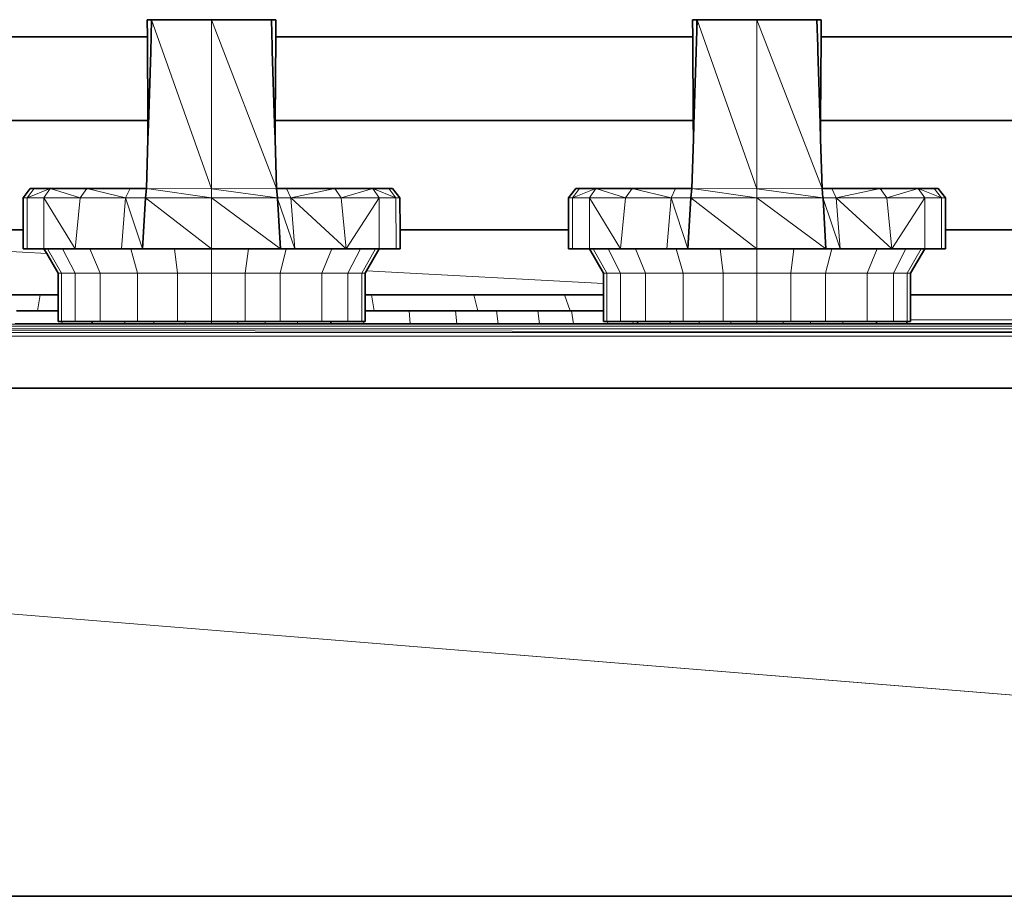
# Model space of a CAD drawing. Header units: inches. Extents: x 0 to 12.9, y 0 to 8.3.
# Tile 35 of 74: x 3.406 to 3.808, y 5.197 to 5.555. Entities that reach past the tile are written whole.
import ezdxf

# ---------------------------------------------------------------- set-up
doc = ezdxf.new("R2010")
doc.units = ezdxf.units.IN
doc.header["$MEASUREMENT"] = 0
doc.layers.add('Default', color=7, linetype='Continuous')

# ---------------------------------------------------------------- blocks, each defined once
blk = doc.blocks.new('MODEL_0')
at = {"lineweight": 0}
for p, q in [((3.45805, 5.55479), (3.45867, 5.55478)), ((3.45813, 5.54777), (3.45805, 5.55479)), ((3.45867, 5.55478), (3.45962, 5.55479)), ((3.45948, 5.54165), (3.45988, 5.5548)), ((3.45962, 5.55479), (3.45948, 5.54165)), ((3.45988, 5.5548), (3.48431, 5.55481)), ((3.45988, 5.5548), (3.48431, 5.4858)), ((3.48431, 5.4858), (3.45988, 5.5548)), ((3.48431, 5.4858), (3.48431, 5.55481)), ((3.48431, 5.55481), (3.51088, 5.48585)), ((3.48431, 5.55481), (3.48431, 5.4858)), ((3.51088, 5.48585), (3.48431, 5.55481)), ((3.48431, 5.55481), (3.50877, 5.55479)), ((3.50877, 5.55479), (3.5091, 5.54383)), ((3.68074, 5.55479), (3.68137, 5.55478)), ((3.68082, 5.54777), (3.68074, 5.55479)), ((3.68137, 5.55478), (3.68231, 5.55479)), ((3.68217, 5.54174), (3.68258, 5.5548)), ((3.68231, 5.55479), (3.68217, 5.54174)), ((3.68258, 5.5548), (3.707, 5.55481)), ((3.68258, 5.5548), (3.707, 5.4858)), ((3.707, 5.4858), (3.68258, 5.5548)), ((3.707, 5.4858), (3.707, 5.55481)), ((3.707, 5.55481), (3.73357, 5.48585)), ((3.707, 5.55481), (3.707, 5.4858)), ((3.73357, 5.48585), (3.707, 5.55481)), ((3.707, 5.55481), (3.73146, 5.55479)), ((3.73146, 5.55479), (3.7318, 5.54383)), ((3.28976, 5.54777), (3.45813, 5.54777)), ((3.45855, 5.51195), (3.45813, 5.54777)), ((3.45813, 5.54777), (3.45832, 5.51371)), ((3.5103, 5.51371), (3.51052, 5.54777)), ((3.51052, 5.54777), (3.68082, 5.54777)), ((3.68125, 5.51209), (3.68082, 5.54777)), ((3.68082, 5.54777), (3.68101, 5.51371)), ((3.73299, 5.51371), (3.73317, 5.54777)), ((3.73317, 5.54777), (3.90063, 5.54777)), ((3.5091, 5.54383), (3.50912, 5.54212)), ((3.7318, 5.54383), (3.73181, 5.54212)), ((3.45855, 5.51195), (3.45948, 5.54165)), ((3.45948, 5.54165), (3.45855, 5.51195)), ((3.50912, 5.54212), (3.51006, 5.51245)), ((3.68125, 5.51209), (3.68217, 5.54174)), ((3.68217, 5.54174), (3.68125, 5.51209)), ((3.73181, 5.54212), (3.73275, 5.51245)), ((3.45832, 5.51371), (3.28958, 5.51371)), ((3.45837, 5.50605), (3.45855, 5.51195)), ((3.51006, 5.51245), (3.51006, 5.51209)), ((3.51006, 5.51209), (3.51025, 5.50637)), ((3.68101, 5.51371), (3.5103, 5.51371)), ((3.68106, 5.50605), (3.68125, 5.51209)), ((3.73275, 5.51245), (3.73275, 5.51209)), ((3.73275, 5.51209), (3.73294, 5.50637)), ((3.90063, 5.51371), (3.73299, 5.51371)), ((3.45774, 5.48585), (3.45837, 5.50605)), ((3.51025, 5.50637), (3.51025, 5.50605)), ((3.51025, 5.50605), (3.51088, 5.48585)), ((3.68043, 5.48585), (3.68106, 5.50605)), ((3.73294, 5.50637), (3.73294, 5.50605)), ((3.73294, 5.50605), (3.73357, 5.48585)), ((3.4185, 5.48585), (3.40901, 5.48205)), ((3.40901, 5.48205), (3.41192, 5.48585)), ((3.40901, 5.48205), (3.4185, 5.48585)), ((3.41192, 5.48585), (3.4185, 5.48585)), ((3.4185, 5.48585), (3.41586, 5.48205)), ((3.41586, 5.48205), (3.4185, 5.48585)), ((3.4185, 5.48585), (3.43336, 5.48585)), ((3.43069, 5.48205), (3.4185, 5.48585)), ((3.4185, 5.48585), (3.43069, 5.48205)), ((3.43336, 5.48585), (3.43069, 5.48205)), ((3.43069, 5.48205), (3.43336, 5.48585)), ((3.43336, 5.48585), (3.45108, 5.48585)), ((3.44922, 5.48205), (3.43336, 5.48585)), ((3.43336, 5.48585), (3.44922, 5.48205)), ((3.45108, 5.48585), (3.44922, 5.48205)), ((3.45735, 5.48205), (3.45774, 5.48585)), ((3.45774, 5.48585), (3.48431, 5.48204)), ((3.48431, 5.48204), (3.45774, 5.48585)), ((3.45774, 5.48585), (3.48431, 5.4858)), ((3.48431, 5.4858), (3.45774, 5.48585)), ((3.48431, 5.4858), (3.51088, 5.48585)), ((3.51088, 5.48585), (3.48431, 5.4858)), ((3.51125, 5.48205), (3.48431, 5.4858)), ((3.48431, 5.4858), (3.51125, 5.48205)), ((3.48431, 5.48204), (3.48431, 5.4858)), ((3.48431, 5.4858), (3.48431, 5.48204)), ((3.51088, 5.48585), (3.51125, 5.48205)), ((3.51489, 5.48585), (3.53464, 5.48585)), ((3.51664, 5.48205), (3.51489, 5.48585)), ((3.53464, 5.48585), (3.51664, 5.48205)), ((3.51664, 5.48205), (3.53464, 5.48585)), ((3.53464, 5.48585), (3.55012, 5.48585)), ((3.5373, 5.48205), (3.53464, 5.48585)), ((3.53464, 5.48585), (3.5373, 5.48205)), ((3.55012, 5.48585), (3.5373, 5.48205)), ((3.5373, 5.48205), (3.55012, 5.48585)), ((3.55012, 5.48585), (3.55668, 5.48585)), ((3.5596, 5.48205), (3.55012, 5.48585)), ((3.55278, 5.48205), (3.55012, 5.48585)), ((3.55012, 5.48585), (3.5596, 5.48205)), ((3.55012, 5.48585), (3.55278, 5.48205)), ((3.55668, 5.48585), (3.5596, 5.48205)), ((3.64119, 5.48585), (3.63171, 5.48205)), ((3.63171, 5.48205), (3.63461, 5.48585)), ((3.63171, 5.48205), (3.64119, 5.48585)), ((3.63461, 5.48585), (3.64119, 5.48585)), ((3.64119, 5.48585), (3.63856, 5.48205)), ((3.63856, 5.48205), (3.64119, 5.48585)), ((3.64119, 5.48585), (3.65605, 5.48585)), ((3.65338, 5.48205), (3.64119, 5.48585)), ((3.64119, 5.48585), (3.65338, 5.48205)), ((3.65605, 5.48585), (3.65338, 5.48205)), ((3.65338, 5.48205), (3.65605, 5.48585)), ((3.65605, 5.48585), (3.67378, 5.48585)), ((3.67191, 5.48205), (3.65605, 5.48585)), ((3.65605, 5.48585), (3.67191, 5.48205)), ((3.67378, 5.48585), (3.67191, 5.48205)), ((3.68004, 5.48205), (3.68043, 5.48585)), ((3.68043, 5.48585), (3.707, 5.48204)), ((3.707, 5.48204), (3.68043, 5.48585)), ((3.68043, 5.48585), (3.707, 5.4858)), ((3.707, 5.4858), (3.68043, 5.48585)), ((3.707, 5.4858), (3.73357, 5.48585)), ((3.73357, 5.48585), (3.707, 5.4858)), ((3.73394, 5.48205), (3.707, 5.4858)), ((3.707, 5.4858), (3.73394, 5.48205)), ((3.707, 5.48204), (3.707, 5.4858)), ((3.707, 5.4858), (3.707, 5.48204)), ((3.73357, 5.48585), (3.73394, 5.48205)), ((3.73758, 5.48585), (3.75734, 5.48585)), ((3.73933, 5.48205), (3.73758, 5.48585)), ((3.75734, 5.48585), (3.73933, 5.48205)), ((3.73933, 5.48205), (3.75734, 5.48585)), ((3.75734, 5.48585), (3.77281, 5.48585)), ((3.75999, 5.48205), (3.75734, 5.48585)), ((3.75734, 5.48585), (3.75999, 5.48205)), ((3.77281, 5.48585), (3.75999, 5.48205)), ((3.75999, 5.48205), (3.77281, 5.48585)), ((3.77281, 5.48585), (3.77937, 5.48585)), ((3.78229, 5.48205), (3.77281, 5.48585)), ((3.77547, 5.48205), (3.77281, 5.48585)), ((3.77281, 5.48585), (3.78229, 5.48205)), ((3.77281, 5.48585), (3.77547, 5.48205)), ((3.77937, 5.48585), (3.78229, 5.48205)), ((3.40737, 5.46901), (3.40737, 5.48205)), ((3.40737, 5.48205), (3.40901, 5.48205)), ((3.41586, 5.48205), (3.40901, 5.48205)), ((3.40901, 5.48205), (3.41586, 5.48205)), ((3.40901, 5.4613), (3.40901, 5.48205)), ((3.40901, 5.48205), (3.40901, 5.4613)), ((3.42866, 5.4613), (3.41586, 5.48205)), ((3.41586, 5.48205), (3.43069, 5.48205)), ((3.41586, 5.48205), (3.41586, 5.46129)), ((3.41586, 5.46129), (3.41586, 5.48205)), ((3.41586, 5.48205), (3.42866, 5.4613)), ((3.43069, 5.48205), (3.41586, 5.48205)), ((3.42866, 5.4613), (3.43069, 5.48205)), ((3.43069, 5.48205), (3.42866, 5.4613)), ((3.43069, 5.48205), (3.44922, 5.48205)), ((3.44922, 5.48205), (3.43069, 5.48205)), ((3.44752, 5.4613), (3.44922, 5.48205)), ((3.44922, 5.48205), (3.44752, 5.4613)), ((3.44922, 5.48205), (3.45735, 5.48205)), ((3.45613, 5.4613), (3.44922, 5.48205)), ((3.44922, 5.48205), (3.45613, 5.4613)), ((3.45735, 5.48205), (3.45613, 5.4613)), ((3.45613, 5.4613), (3.45735, 5.48205)), ((3.48431, 5.4613), (3.45735, 5.48205)), ((3.45735, 5.48205), (3.48431, 5.48204)), ((3.48431, 5.48204), (3.45735, 5.48205)), ((3.45735, 5.48205), (3.48431, 5.4613)), ((3.51125, 5.48205), (3.48431, 5.48204)), ((3.48431, 5.48204), (3.51125, 5.48205)), ((3.51247, 5.4613), (3.48431, 5.48204)), ((3.48431, 5.48204), (3.51247, 5.4613)), ((3.48431, 5.4613), (3.48431, 5.48204)), ((3.48431, 5.48204), (3.48431, 5.4613)), ((3.51127, 5.48179), (3.51125, 5.48205)), ((3.51125, 5.48205), (3.51664, 5.48205)), ((3.51125, 5.48205), (3.51127, 5.48179)), ((3.51832, 5.4613), (3.51127, 5.48179)), ((3.51127, 5.48179), (3.51832, 5.4613)), ((3.51247, 5.4613), (3.51127, 5.48179)), ((3.51127, 5.48179), (3.51247, 5.4613)), ((3.5373, 5.48205), (3.51664, 5.48205)), ((3.51664, 5.48205), (3.5373, 5.48205)), ((3.53933, 5.4613), (3.51664, 5.48205)), ((3.51664, 5.48205), (3.53933, 5.4613)), ((3.51832, 5.4613), (3.51664, 5.48205)), ((3.51664, 5.48205), (3.51832, 5.4613)), ((3.5373, 5.48205), (3.53933, 5.4613)), ((3.53933, 5.4613), (3.5373, 5.48205)), ((3.5373, 5.48205), (3.55278, 5.48205)), ((3.55278, 5.48205), (3.5373, 5.48205)), ((3.53933, 5.4613), (3.55278, 5.48205)), ((3.55278, 5.48205), (3.53933, 5.4613)), ((3.55282, 5.46129), (3.55278, 5.48205)), ((3.55278, 5.48205), (3.5596, 5.48205)), ((3.5596, 5.48205), (3.55278, 5.48205)), ((3.55278, 5.48205), (3.55282, 5.46129)), ((3.55967, 5.4613), (3.5596, 5.48205)), ((3.5596, 5.48205), (3.56125, 5.48205)), ((3.5596, 5.48205), (3.55967, 5.4613)), ((3.56125, 5.48205), (3.56129, 5.46901)), ((3.63006, 5.46901), (3.63006, 5.48205)), ((3.63006, 5.48205), (3.63171, 5.48205)), ((3.63856, 5.48205), (3.63171, 5.48205)), ((3.63171, 5.48205), (3.63856, 5.48205)), ((3.63171, 5.4613), (3.63171, 5.48205)), ((3.63171, 5.48205), (3.63171, 5.4613)), ((3.65135, 5.4613), (3.63856, 5.48205)), ((3.63856, 5.48205), (3.65338, 5.48205)), ((3.63856, 5.48205), (3.63856, 5.46129)), ((3.63856, 5.46129), (3.63856, 5.48205)), ((3.63856, 5.48205), (3.65135, 5.4613)), ((3.65338, 5.48205), (3.63856, 5.48205)), ((3.65135, 5.4613), (3.65338, 5.48205)), ((3.65338, 5.48205), (3.65135, 5.4613)), ((3.65338, 5.48205), (3.67191, 5.48205)), ((3.67191, 5.48205), (3.65338, 5.48205)), ((3.67021, 5.4613), (3.67191, 5.48205)), ((3.67191, 5.48205), (3.67021, 5.4613)), ((3.67191, 5.48205), (3.68004, 5.48205)), ((3.67883, 5.4613), (3.67191, 5.48205)), ((3.67191, 5.48205), (3.67883, 5.4613)), ((3.68004, 5.48205), (3.67883, 5.4613)), ((3.67883, 5.4613), (3.68004, 5.48205)), ((3.707, 5.4613), (3.68004, 5.48205)), ((3.68004, 5.48205), (3.707, 5.48204)), ((3.707, 5.48204), (3.68004, 5.48205)), ((3.68004, 5.48205), (3.707, 5.4613)), ((3.73394, 5.48205), (3.707, 5.48204)), ((3.707, 5.48204), (3.73394, 5.48205)), ((3.73517, 5.4613), (3.707, 5.48204)), ((3.707, 5.48204), (3.73517, 5.4613)), ((3.707, 5.4613), (3.707, 5.48204)), ((3.707, 5.48204), (3.707, 5.4613)), ((3.73396, 5.48179), (3.73394, 5.48205)), ((3.73394, 5.48205), (3.73933, 5.48205)), ((3.73394, 5.48205), (3.73396, 5.48179)), ((3.74101, 5.4613), (3.73396, 5.48179)), ((3.73396, 5.48179), (3.74101, 5.4613)), ((3.73517, 5.4613), (3.73396, 5.48179)), ((3.73396, 5.48179), (3.73517, 5.4613)), ((3.75999, 5.48205), (3.73933, 5.48205)), ((3.73933, 5.48205), (3.75999, 5.48205)), ((3.76202, 5.4613), (3.73933, 5.48205)), ((3.73933, 5.48205), (3.76202, 5.4613)), ((3.74101, 5.4613), (3.73933, 5.48205)), ((3.73933, 5.48205), (3.74101, 5.4613)), ((3.75999, 5.48205), (3.76202, 5.4613)), ((3.76202, 5.4613), (3.75999, 5.48205)), ((3.75999, 5.48205), (3.77547, 5.48205)), ((3.77547, 5.48205), (3.75999, 5.48205)), ((3.76202, 5.4613), (3.77547, 5.48205)), ((3.77547, 5.48205), (3.76202, 5.4613)), ((3.77551, 5.46129), (3.77547, 5.48205)), ((3.77547, 5.48205), (3.78229, 5.48205)), ((3.78229, 5.48205), (3.77547, 5.48205)), ((3.77547, 5.48205), (3.77551, 5.46129)), ((3.78229, 5.48205), (3.78394, 5.48205)), ((3.78236, 5.4613), (3.78229, 5.48205)), ((3.78229, 5.48205), (3.78236, 5.4613)), ((3.78394, 5.48205), (3.78399, 5.46901)), ((3.34058, 5.46901), (3.40737, 5.46901)), ((3.40737, 5.4613), (3.40737, 5.46901)), ((3.40737, 5.46901), (3.40737, 5.4613)), ((3.56132, 5.4613), (3.56129, 5.46901)), ((3.56129, 5.46901), (3.63006, 5.46901)), ((3.56129, 5.46901), (3.56132, 5.4613)), ((3.63006, 5.4613), (3.63006, 5.46901)), ((3.63006, 5.46901), (3.63006, 5.4613)), ((3.78399, 5.46901), (3.78401, 5.4613)), ((3.78401, 5.4613), (3.78399, 5.46901)), ((3.78399, 5.46901), (3.84431, 5.46901)), ((3.41704, 5.45935), (3.34059, 5.46346)), ((3.34059, 5.46346), (3.41704, 5.45935)), ((3.40901, 5.4613), (3.40737, 5.4613)), ((3.40737, 5.4613), (3.40901, 5.4613)), ((3.41586, 5.46129), (3.40901, 5.4613)), ((3.40901, 5.4613), (3.41586, 5.46129)), ((3.4174, 5.46129), (3.41586, 5.46129)), ((3.41586, 5.46129), (3.41704, 5.45935)), ((3.41704, 5.45935), (3.41586, 5.46129)), ((3.41586, 5.46129), (3.4174, 5.46129)), ((3.41704, 5.45935), (3.42167, 5.4513)), ((3.42167, 5.4513), (3.41704, 5.45935)), ((3.42352, 5.4613), (3.4174, 5.46129)), ((3.4174, 5.46129), (3.42352, 5.4613)), ((3.4174, 5.46129), (3.42302, 5.4513)), ((3.42302, 5.4513), (3.4174, 5.46129)), ((3.42866, 5.4613), (3.42352, 5.4613)), ((3.42352, 5.4613), (3.42862, 5.4513)), ((3.42862, 5.4513), (3.42352, 5.4613)), ((3.42352, 5.4613), (3.42866, 5.4613)), ((3.43468, 5.4613), (3.42866, 5.4613)), ((3.42866, 5.4613), (3.43468, 5.4613)), ((3.44752, 5.4613), (3.43468, 5.4613)), ((3.43468, 5.4613), (3.43885, 5.4513)), ((3.43885, 5.4513), (3.43468, 5.4613)), ((3.43468, 5.4613), (3.44752, 5.4613)), ((3.45136, 5.4613), (3.44752, 5.4613)), ((3.44752, 5.4613), (3.45136, 5.4613)), ((3.45613, 5.4613), (3.45136, 5.4613)), ((3.45136, 5.4613), (3.45413, 5.4513)), ((3.45413, 5.4513), (3.45136, 5.4613)), ((3.45136, 5.4613), (3.45613, 5.4613)), ((3.46922, 5.4613), (3.45613, 5.4613)), ((3.45613, 5.4613), (3.46922, 5.4613)), ((3.48431, 5.4613), (3.46922, 5.4613)), ((3.46922, 5.4613), (3.47049, 5.4513)), ((3.47049, 5.4513), (3.46922, 5.4613)), ((3.46922, 5.4613), (3.48431, 5.4613)), ((3.49938, 5.4613), (3.48431, 5.4613)), ((3.48431, 5.4613), (3.48431, 5.4513)), ((3.48431, 5.4513), (3.48431, 5.4613)), ((3.48431, 5.4613), (3.49938, 5.4613)), ((3.49938, 5.4613), (3.49812, 5.4513)), ((3.49812, 5.4513), (3.49938, 5.4613)), ((3.51247, 5.4613), (3.49938, 5.4613)), ((3.49938, 5.4613), (3.51247, 5.4613)), ((3.51228, 5.4513), (3.51484, 5.4613)), ((3.51484, 5.4613), (3.51228, 5.4513)), ((3.51484, 5.4613), (3.51247, 5.4613)), ((3.51247, 5.4613), (3.51484, 5.4613)), ((3.51832, 5.4613), (3.51484, 5.4613)), ((3.51484, 5.4613), (3.51832, 5.4613)), ((3.53341, 5.4613), (3.51832, 5.4613)), ((3.51832, 5.4613), (3.53341, 5.4613)), ((3.53341, 5.4613), (3.52929, 5.4513)), ((3.52929, 5.4513), (3.53341, 5.4613)), ((3.53933, 5.4613), (3.53341, 5.4613)), ((3.53341, 5.4613), (3.53933, 5.4613)), ((3.54513, 5.4613), (3.53933, 5.4613)), ((3.53933, 5.4613), (3.54513, 5.4613)), ((3.54513, 5.4613), (3.54003, 5.4513)), ((3.54003, 5.4513), (3.54513, 5.4613)), ((3.55128, 5.46129), (3.54513, 5.4613)), ((3.54513, 5.4613), (3.55128, 5.46129)), ((3.55128, 5.46129), (3.54566, 5.4513)), ((3.54566, 5.4513), (3.55128, 5.46129)), ((3.54762, 5.45233), (3.55282, 5.46129)), ((3.55282, 5.46129), (3.54762, 5.45233)), ((3.55282, 5.46129), (3.55128, 5.46129)), ((3.55128, 5.46129), (3.55282, 5.46129)), ((3.55282, 5.46129), (3.55967, 5.4613)), ((3.55967, 5.4613), (3.55282, 5.46129)), ((3.55967, 5.4613), (3.56132, 5.4613)), ((3.56132, 5.4613), (3.55967, 5.4613)), ((3.63171, 5.4613), (3.63006, 5.4613)), ((3.63006, 5.4613), (3.63171, 5.4613)), ((3.63856, 5.46129), (3.63171, 5.4613)), ((3.63171, 5.4613), (3.63856, 5.46129)), ((3.64009, 5.46129), (3.63856, 5.46129)), ((3.63856, 5.46129), (3.64436, 5.4513)), ((3.64436, 5.4513), (3.63856, 5.46129)), ((3.63856, 5.46129), (3.64009, 5.46129)), ((3.64621, 5.4613), (3.64009, 5.46129)), ((3.64009, 5.46129), (3.64621, 5.4613)), ((3.64009, 5.46129), (3.64571, 5.4513)), ((3.64571, 5.4513), (3.64009, 5.46129)), ((3.65135, 5.4613), (3.64621, 5.4613)), ((3.64621, 5.4613), (3.65131, 5.4513)), ((3.65131, 5.4513), (3.64621, 5.4613)), ((3.64621, 5.4613), (3.65135, 5.4613)), ((3.65737, 5.4613), (3.65135, 5.4613)), ((3.65135, 5.4613), (3.65737, 5.4613)), ((3.67021, 5.4613), (3.65737, 5.4613)), ((3.65737, 5.4613), (3.66155, 5.4513)), ((3.66155, 5.4513), (3.65737, 5.4613)), ((3.65737, 5.4613), (3.67021, 5.4613)), ((3.67405, 5.4613), (3.67021, 5.4613)), ((3.67021, 5.4613), (3.67405, 5.4613)), ((3.67883, 5.4613), (3.67405, 5.4613)), ((3.67405, 5.4613), (3.67682, 5.4513)), ((3.67682, 5.4513), (3.67405, 5.4613)), ((3.67405, 5.4613), (3.67883, 5.4613)), ((3.69191, 5.4613), (3.67883, 5.4613)), ((3.67883, 5.4613), (3.69191, 5.4613)), ((3.707, 5.4613), (3.69191, 5.4613)), ((3.69191, 5.4613), (3.69318, 5.4513)), ((3.69318, 5.4513), (3.69191, 5.4613)), ((3.69191, 5.4613), (3.707, 5.4613)), ((3.72207, 5.4613), (3.707, 5.4613)), ((3.707, 5.4513), (3.707, 5.4613)), ((3.707, 5.4613), (3.72207, 5.4613)), ((3.707, 5.4613), (3.707, 5.4513)), ((3.72207, 5.4613), (3.72081, 5.4513)), ((3.72081, 5.4513), (3.72207, 5.4613)), ((3.73517, 5.4613), (3.72207, 5.4613)), ((3.72207, 5.4613), (3.73517, 5.4613)), ((3.73497, 5.4513), (3.73753, 5.4613)), ((3.73753, 5.4613), (3.73497, 5.4513)), ((3.73753, 5.4613), (3.73517, 5.4613)), ((3.73517, 5.4613), (3.73753, 5.4613)), ((3.74101, 5.4613), (3.73753, 5.4613)), ((3.73753, 5.4613), (3.74101, 5.4613)), ((3.75611, 5.4613), (3.74101, 5.4613)), ((3.74101, 5.4613), (3.75611, 5.4613)), ((3.75199, 5.4513), (3.75611, 5.4613)), ((3.75611, 5.4613), (3.75199, 5.4513)), ((3.76202, 5.4613), (3.75611, 5.4613)), ((3.75611, 5.4613), (3.76202, 5.4613)), ((3.76782, 5.4613), (3.76202, 5.4613)), ((3.76202, 5.4613), (3.76782, 5.4613)), ((3.76272, 5.4513), (3.76782, 5.4613)), ((3.76782, 5.4613), (3.76272, 5.4513)), ((3.77397, 5.46129), (3.76782, 5.4613)), ((3.76782, 5.4613), (3.77397, 5.46129)), ((3.76836, 5.4513), (3.77397, 5.46129)), ((3.77397, 5.46129), (3.76836, 5.4513)), ((3.76971, 5.4513), (3.77551, 5.46129)), ((3.77551, 5.46129), (3.76971, 5.4513)), ((3.77551, 5.46129), (3.77397, 5.46129)), ((3.77397, 5.46129), (3.77551, 5.46129)), ((3.77551, 5.46129), (3.78236, 5.4613)), ((3.78236, 5.4613), (3.77551, 5.46129)), ((3.78401, 5.4613), (3.78236, 5.4613)), ((3.78236, 5.4613), (3.78401, 5.4613)), ((3.42167, 5.4513), (3.42167, 5.44255)), ((3.42167, 5.44255), (3.42167, 5.4513)), ((3.42167, 5.4513), (3.42302, 5.4513)), ((3.42302, 5.4513), (3.42167, 5.4513)), ((3.42302, 5.4513), (3.42302, 5.43157)), ((3.42862, 5.4513), (3.42302, 5.4513)), ((3.42302, 5.4513), (3.42862, 5.4513)), ((3.42302, 5.43157), (3.42302, 5.4513)), ((3.42862, 5.4513), (3.42862, 5.43157)), ((3.43885, 5.4513), (3.42862, 5.4513)), ((3.42862, 5.4513), (3.43885, 5.4513)), ((3.42862, 5.43157), (3.42862, 5.4513)), ((3.45413, 5.4513), (3.43885, 5.4513)), ((3.43885, 5.4513), (3.45413, 5.4513)), ((3.43885, 5.43157), (3.43885, 5.4513)), ((3.43885, 5.4513), (3.43885, 5.43157)), ((3.47049, 5.4513), (3.45413, 5.4513)), ((3.45413, 5.4513), (3.45413, 5.43157)), ((3.45413, 5.43157), (3.45413, 5.4513)), ((3.45413, 5.4513), (3.47049, 5.4513)), ((3.48431, 5.4513), (3.47049, 5.4513)), ((3.47049, 5.4513), (3.48431, 5.4513)), ((3.47049, 5.43157), (3.47049, 5.4513)), ((3.47049, 5.4513), (3.47049, 5.43157)), ((3.48431, 5.4513), (3.48431, 5.43157)), ((3.48431, 5.43157), (3.48431, 5.4513)), ((3.48431, 5.4513), (3.49812, 5.4513)), ((3.49812, 5.4513), (3.48431, 5.4513)), ((3.49812, 5.4513), (3.49812, 5.43157)), ((3.49812, 5.43157), (3.49812, 5.4513)), ((3.49812, 5.4513), (3.51228, 5.4513)), ((3.51228, 5.4513), (3.49812, 5.4513)), ((3.51228, 5.4513), (3.51228, 5.43157)), ((3.51228, 5.43157), (3.51228, 5.4513)), ((3.51228, 5.4513), (3.52929, 5.4513)), ((3.52929, 5.4513), (3.51228, 5.4513)), ((3.52929, 5.4513), (3.52929, 5.43157)), ((3.52929, 5.43157), (3.52929, 5.4513)), ((3.52929, 5.4513), (3.54003, 5.4513)), ((3.54003, 5.4513), (3.52929, 5.4513)), ((3.54003, 5.4513), (3.54003, 5.43157)), ((3.54566, 5.4513), (3.54003, 5.4513)), ((3.54003, 5.4513), (3.54566, 5.4513)), ((3.54003, 5.43157), (3.54003, 5.4513)), ((3.54702, 5.4513), (3.54566, 5.4513)), ((3.54566, 5.4513), (3.54566, 5.43157)), ((3.54566, 5.4513), (3.54702, 5.4513)), ((3.54566, 5.43157), (3.54566, 5.4513)), ((3.54702, 5.4513), (3.54762, 5.45233)), ((3.54762, 5.45233), (3.54702, 5.4513)), ((3.54702, 5.44255), (3.54702, 5.4513)), ((3.54702, 5.4513), (3.54702, 5.44255)), ((3.64436, 5.44713), (3.54762, 5.45233)), ((3.54762, 5.45233), (3.64436, 5.44713)), ((3.64436, 5.4513), (3.64436, 5.44713)), ((3.64571, 5.4513), (3.64436, 5.4513)), ((3.64436, 5.4513), (3.64571, 5.4513)), ((3.64436, 5.44713), (3.64436, 5.4513)), ((3.65131, 5.4513), (3.64571, 5.4513)), ((3.64571, 5.4513), (3.65131, 5.4513)), ((3.64571, 5.43157), (3.64571, 5.4513)), ((3.64571, 5.4513), (3.64571, 5.43157)), ((3.65131, 5.4513), (3.65131, 5.43157)), ((3.66155, 5.4513), (3.65131, 5.4513)), ((3.65131, 5.4513), (3.66155, 5.4513)), ((3.65131, 5.43157), (3.65131, 5.4513)), ((3.67682, 5.4513), (3.66155, 5.4513)), ((3.66155, 5.4513), (3.67682, 5.4513)), ((3.66155, 5.43157), (3.66155, 5.4513)), ((3.66155, 5.4513), (3.66155, 5.43157)), ((3.69318, 5.4513), (3.67682, 5.4513)), ((3.67682, 5.4513), (3.67682, 5.43157)), ((3.67682, 5.43157), (3.67682, 5.4513)), ((3.67682, 5.4513), (3.69318, 5.4513)), ((3.69318, 5.43157), (3.69318, 5.4513)), ((3.69318, 5.4513), (3.707, 5.4513)), ((3.707, 5.4513), (3.69318, 5.4513)), ((3.69318, 5.4513), (3.69318, 5.43157)), ((3.707, 5.43157), (3.707, 5.4513)), ((3.707, 5.4513), (3.72081, 5.4513)), ((3.72081, 5.4513), (3.707, 5.4513)), ((3.707, 5.4513), (3.707, 5.43157)), ((3.72081, 5.43157), (3.72081, 5.4513)), ((3.72081, 5.4513), (3.73497, 5.4513)), ((3.72081, 5.4513), (3.72081, 5.43157)), ((3.73497, 5.4513), (3.72081, 5.4513)), ((3.73497, 5.43157), (3.73497, 5.4513)), ((3.73497, 5.4513), (3.75199, 5.4513)), ((3.75199, 5.4513), (3.73497, 5.4513)), ((3.73497, 5.4513), (3.73497, 5.43157)), ((3.76272, 5.4513), (3.75199, 5.4513)), ((3.75199, 5.4513), (3.76272, 5.4513)), ((3.75199, 5.43157), (3.75199, 5.4513)), ((3.75199, 5.4513), (3.75199, 5.43157)), ((3.76836, 5.4513), (3.76272, 5.4513)), ((3.76272, 5.4513), (3.76272, 5.43157)), ((3.76272, 5.4513), (3.76836, 5.4513)), ((3.76272, 5.43157), (3.76272, 5.4513)), ((3.76971, 5.4513), (3.76836, 5.4513)), ((3.76836, 5.4513), (3.76836, 5.43157)), ((3.76836, 5.4513), (3.76971, 5.4513)), ((3.76836, 5.43157), (3.76836, 5.4513)), ((3.76971, 5.44255), (3.76971, 5.4513)), ((3.76971, 5.4513), (3.76971, 5.44255)), ((3.64436, 5.44255), (3.64436, 5.44713)), ((3.64436, 5.44713), (3.64436, 5.44255)), ((3.41435, 5.44255), (3.37255, 5.44255)), ((3.37255, 5.44255), (3.41435, 5.44255)), ((3.41435, 5.44255), (3.41328, 5.43602)), ((3.42167, 5.44255), (3.41435, 5.44255)), ((3.42167, 5.43602), (3.42167, 5.44255)), ((3.54959, 5.44255), (3.54702, 5.44255)), ((3.54702, 5.44255), (3.54702, 5.43602)), ((3.59138, 5.44255), (3.54959, 5.44255)), ((3.55066, 5.43602), (3.54959, 5.44255)), ((3.54959, 5.44255), (3.59138, 5.44255)), ((3.62839, 5.44255), (3.59138, 5.44255)), ((3.59138, 5.44255), (3.5931, 5.43602)), ((3.5931, 5.43602), (3.59138, 5.44255)), ((3.59138, 5.44255), (3.62839, 5.44255)), ((3.64436, 5.44255), (3.62839, 5.44255)), ((3.62839, 5.44255), (3.6307, 5.43602)), ((3.6307, 5.43602), (3.62839, 5.44255)), ((3.62839, 5.44255), (3.64436, 5.44255)), ((3.64436, 5.43602), (3.64436, 5.44255)), ((3.64436, 5.44255), (3.64436, 5.43602)), ((3.84431, 5.44255), (3.76971, 5.44255)), ((3.76971, 5.44255), (3.76971, 5.43225)), ((3.76971, 5.44255), (3.84431, 5.44255)), ((3.76971, 5.43225), (3.76971, 5.44255)), ((3.41328, 5.43602), (3.40465, 5.43602)), ((3.40465, 5.43602), (3.41328, 5.43602)), ((3.41328, 5.43602), (3.42167, 5.43602)), ((3.42167, 5.43602), (3.42167, 5.43157)), ((3.42167, 5.43157), (3.42167, 5.43602)), ((3.54702, 5.43602), (3.54702, 5.43157)), ((3.54702, 5.43157), (3.54702, 5.43602)), ((3.54702, 5.43602), (3.55066, 5.43602)), ((3.55066, 5.43602), (3.56502, 5.43602)), ((3.56502, 5.43602), (3.55066, 5.43602)), ((3.56502, 5.43602), (3.56547, 5.4307)), ((3.58394, 5.43602), (3.56502, 5.43602)), ((3.56547, 5.4307), (3.56502, 5.43602)), ((3.56502, 5.43602), (3.58394, 5.43602)), ((3.5931, 5.43602), (3.58394, 5.43602)), ((3.58394, 5.43602), (3.5845, 5.4307)), ((3.5845, 5.4307), (3.58394, 5.43602)), ((3.58394, 5.43602), (3.5931, 5.43602)), ((3.60071, 5.43602), (3.5931, 5.43602)), ((3.5931, 5.43602), (3.60071, 5.43602)), ((3.61747, 5.43602), (3.60071, 5.43602)), ((3.60071, 5.43602), (3.60137, 5.4307)), ((3.60137, 5.4307), (3.60071, 5.43602)), ((3.60071, 5.43602), (3.61747, 5.43602)), ((3.6307, 5.43602), (3.61747, 5.43602)), ((3.61747, 5.43602), (3.61822, 5.4307)), ((3.61822, 5.4307), (3.61747, 5.43602)), ((3.61747, 5.43602), (3.6307, 5.43602)), ((3.63133, 5.43602), (3.6307, 5.43602)), ((3.6307, 5.43602), (3.63133, 5.43602)), ((3.63216, 5.4307), (3.63133, 5.43602)), ((3.63133, 5.43602), (3.64436, 5.43602)), ((3.64436, 5.43602), (3.63133, 5.43602)), ((3.63133, 5.43602), (3.63216, 5.4307)), ((3.64436, 5.43157), (3.64436, 5.43602)), ((3.64436, 5.43602), (3.64436, 5.43157)), ((3.42323, 5.4307), (3.4042, 5.4307)), ((3.42167, 5.43157), (3.42302, 5.43157)), ((3.42302, 5.43157), (3.42167, 5.43157)), ((3.42302, 5.43157), (3.42329, 5.43157)), ((3.42329, 5.43157), (3.42302, 5.43157)), ((3.42329, 5.43157), (3.42323, 5.4307)), ((3.42323, 5.4307), (3.42329, 5.43157)), ((3.43559, 5.4307), (3.42323, 5.4307)), ((3.42862, 5.43157), (3.42329, 5.43157)), ((3.42329, 5.43157), (3.42862, 5.43157)), ((3.43559, 5.43157), (3.42862, 5.43157)), ((3.42862, 5.43157), (3.43559, 5.43157)), ((3.43664, 5.43157), (3.43559, 5.43157)), ((3.43559, 5.43157), (3.43559, 5.4307)), ((3.43885, 5.43157), (3.43664, 5.43157)), ((3.44102, 5.43157), (3.43885, 5.43157)), ((3.44891, 5.43157), (3.44102, 5.43157)), ((3.45413, 5.43157), (3.44891, 5.43157)), ((3.44891, 5.4307), (3.44891, 5.43157)), ((3.44891, 5.43157), (3.45413, 5.43157)), ((3.46076, 5.4307), (3.44891, 5.4307)), ((3.46076, 5.43157), (3.45413, 5.43157)), ((3.45413, 5.43157), (3.46076, 5.43157)), ((3.47049, 5.43157), (3.46076, 5.43157)), ((3.46076, 5.4307), (3.46076, 5.43157)), ((3.46076, 5.43157), (3.47049, 5.43157)), ((3.46076, 5.43157), (3.46076, 5.4307)), ((3.47362, 5.4307), (3.46076, 5.4307)), ((3.47362, 5.43157), (3.47049, 5.43157)), ((3.47049, 5.43157), (3.47362, 5.43157)), ((3.48431, 5.43157), (3.47362, 5.43157)), ((3.47362, 5.4307), (3.47362, 5.43157)), ((3.47362, 5.43157), (3.48431, 5.43157)), ((3.47362, 5.43157), (3.47362, 5.4307)), ((3.48431, 5.4307), (3.47362, 5.4307)), ((3.49502, 5.43157), (3.48431, 5.43157)), ((3.48431, 5.4307), (3.48431, 5.43157)), ((3.48431, 5.43157), (3.49502, 5.43157)), ((3.48431, 5.43157), (3.48431, 5.4307)), ((3.49502, 5.4307), (3.48431, 5.4307)), ((3.49812, 5.43157), (3.49502, 5.43157)), ((3.49502, 5.4307), (3.49502, 5.43157)), ((3.49502, 5.43157), (3.49812, 5.43157)), ((3.49502, 5.43157), (3.49502, 5.4307)), ((3.50617, 5.4307), (3.49502, 5.4307)), ((3.50617, 5.43157), (3.49812, 5.43157)), ((3.49812, 5.43157), (3.50617, 5.43157)), ((3.51228, 5.43157), (3.50617, 5.43157)), ((3.50617, 5.4307), (3.50617, 5.43157)), ((3.50617, 5.43157), (3.51228, 5.43157)), ((3.50617, 5.43157), (3.50617, 5.4307)), ((3.51937, 5.4307), (3.50617, 5.4307)), ((3.51937, 5.43157), (3.51228, 5.43157)), ((3.51228, 5.43157), (3.51937, 5.43157)), ((3.52764, 5.43157), (3.51937, 5.43157)), ((3.51937, 5.43157), (3.51937, 5.4307)), ((3.52929, 5.43157), (3.52764, 5.43157)), ((3.53204, 5.43157), (3.52929, 5.43157)), ((3.53309, 5.43157), (3.53204, 5.43157)), ((3.54003, 5.43157), (3.53309, 5.43157)), ((3.53309, 5.4307), (3.53309, 5.43157)), ((3.53309, 5.43157), (3.54003, 5.43157)), ((3.54644, 5.4307), (3.53309, 5.4307)), ((3.54566, 5.43157), (3.54003, 5.43157)), ((3.54003, 5.43157), (3.54566, 5.43157)), ((3.54566, 5.43157), (3.54638, 5.43157)), ((3.54638, 5.43157), (3.54566, 5.43157)), ((3.54638, 5.43157), (3.54644, 5.4307)), ((3.54702, 5.43157), (3.54638, 5.43157)), ((3.54644, 5.4307), (3.54638, 5.43157)), ((3.54638, 5.43157), (3.54702, 5.43157)), ((3.56547, 5.4307), (3.54644, 5.4307)), ((3.5845, 5.4307), (3.56547, 5.4307)), ((3.60137, 5.4307), (3.5845, 5.4307)), ((3.61822, 5.4307), (3.60137, 5.4307)), ((3.63216, 5.4307), (3.61822, 5.4307)), ((3.6461, 5.4307), (3.63216, 5.4307)), ((3.64571, 5.43157), (3.64436, 5.43157)), ((3.64436, 5.43157), (3.64571, 5.43157)), ((3.64595, 5.43157), (3.64571, 5.43157)), ((3.64571, 5.43157), (3.64595, 5.43157)), ((3.65131, 5.43157), (3.64595, 5.43157)), ((3.64595, 5.43157), (3.6461, 5.4307)), ((3.6461, 5.4307), (3.64595, 5.43157)), ((3.64595, 5.43157), (3.65131, 5.43157)), ((3.65652, 5.4307), (3.6461, 5.4307)), ((3.65636, 5.43157), (3.65131, 5.43157)), ((3.65131, 5.43157), (3.65636, 5.43157)), ((3.65829, 5.43157), (3.65636, 5.43157)), ((3.65636, 5.43157), (3.65652, 5.4307)), ((3.65933, 5.43157), (3.65829, 5.43157)), ((3.66155, 5.43157), (3.65933, 5.43157)), ((3.66371, 5.43157), (3.66155, 5.43157)), ((3.6716, 5.43157), (3.66371, 5.43157)), ((3.67682, 5.43157), (3.6716, 5.43157)), ((3.6716, 5.4307), (3.6716, 5.43157)), ((3.6716, 5.43157), (3.67682, 5.43157)), ((3.68345, 5.4307), (3.6716, 5.4307)), ((3.68345, 5.43157), (3.67682, 5.43157)), ((3.67682, 5.43157), (3.68345, 5.43157)), ((3.69318, 5.43157), (3.68345, 5.43157)), ((3.68345, 5.4307), (3.68345, 5.43157)), ((3.68345, 5.43157), (3.69318, 5.43157)), ((3.68345, 5.43157), (3.68345, 5.4307)), ((3.69631, 5.4307), (3.68345, 5.4307)), ((3.69631, 5.43157), (3.69318, 5.43157)), ((3.69318, 5.43157), (3.69631, 5.43157)), ((3.707, 5.43157), (3.69631, 5.43157)), ((3.69631, 5.4307), (3.69631, 5.43157)), ((3.69631, 5.43157), (3.707, 5.43157)), ((3.69631, 5.43157), (3.69631, 5.4307)), ((3.707, 5.4307), (3.69631, 5.4307)), ((3.71771, 5.43157), (3.707, 5.43157)), ((3.707, 5.4307), (3.707, 5.43157)), ((3.707, 5.43157), (3.71771, 5.43157)), ((3.707, 5.43157), (3.707, 5.4307)), ((3.71771, 5.4307), (3.707, 5.4307)), ((3.72081, 5.43157), (3.71771, 5.43157)), ((3.71771, 5.4307), (3.71771, 5.43157)), ((3.71771, 5.43157), (3.72081, 5.43157)), ((3.71771, 5.43157), (3.71771, 5.4307)), ((3.72886, 5.4307), (3.71771, 5.4307)), ((3.72886, 5.43157), (3.72081, 5.43157)), ((3.72081, 5.43157), (3.72886, 5.43157)), ((3.73497, 5.43157), (3.72886, 5.43157)), ((3.72886, 5.4307), (3.72886, 5.43157)), ((3.72886, 5.43157), (3.73497, 5.43157)), ((3.72886, 5.43157), (3.72886, 5.4307)), ((3.74206, 5.4307), (3.72886, 5.4307)), ((3.74206, 5.43157), (3.73497, 5.43157)), ((3.73497, 5.43157), (3.74206, 5.43157)), ((3.75033, 5.43157), (3.74206, 5.43157)), ((3.74206, 5.43157), (3.74206, 5.4307)), ((3.75199, 5.43157), (3.75033, 5.43157)), ((3.75473, 5.43157), (3.75199, 5.43157)), ((3.75578, 5.43157), (3.75473, 5.43157)), ((3.76272, 5.43157), (3.75578, 5.43157)), ((3.76818, 5.43157), (3.76272, 5.43157)), ((3.76836, 5.43157), (3.76818, 5.43157)), ((3.76971, 5.43157), (3.76836, 5.43157)), ((3.76971, 5.43225), (3.76971, 5.43157)), ((3.84431, 5.43225), (3.76971, 5.43225)), ((2.79259, 5.43047), (4.10467, 5.43047)), ((4.1046, 5.42976), (2.79273, 5.42976)), ((2.79273, 5.42976), (4.1046, 5.42976)), ((2.79295, 5.42858), (4.10439, 5.42714)), ((4.10451, 5.42858), (2.79295, 5.42858)), ((4.10439, 5.42714), (2.79295, 5.42858)), ((2.79295, 5.42858), (4.10451, 5.42858)), ((2.79323, 5.42713), (4.10439, 5.42714)), ((4.10439, 5.42714), (2.79323, 5.42713)), ((2.79351, 5.42565), (4.10427, 5.42565)), ((4.10427, 5.42565), (2.79351, 5.42565)), ((4.82427, 5.19702), (2.26727, 5.4044)), ((2.26727, 5.4044), (4.82427, 5.19702)), ((2.79753, 5.4044), (4.10264, 5.4044)), ((4.10264, 5.4044), (2.79753, 5.4044)), ((4.82427, 5.19702), (2.14534, 5.19702))]:
    blk.add_line(p, q, dxfattribs=at).dxf.unprotected_set("ltscale", 0)
at = {"lineweight": 35}
for p, q in [((3.45805, 5.55479), (3.45867, 5.55478)), ((3.45813, 5.54777), (3.45805, 5.55479)), ((3.45867, 5.55478), (3.45962, 5.55479)), ((3.45948, 5.54165), (3.45988, 5.5548)), ((3.45988, 5.5548), (3.45962, 5.55479)), ((3.45988, 5.5548), (3.48431, 5.55481)), ((3.48431, 5.55481), (3.50877, 5.55479)), ((3.50898, 5.55478), (3.50877, 5.55479)), ((3.5091, 5.54383), (3.50877, 5.55479)), ((3.50978, 5.55477), (3.50898, 5.55478)), ((3.50978, 5.55477), (3.51057, 5.55479)), ((3.51052, 5.54777), (3.51057, 5.55479)), ((3.68074, 5.55479), (3.68137, 5.55478)), ((3.68082, 5.54777), (3.68074, 5.55479)), ((3.68137, 5.55478), (3.68231, 5.55479)), ((3.68217, 5.54174), (3.68258, 5.5548)), ((3.68258, 5.5548), (3.68231, 5.55479)), ((3.68258, 5.5548), (3.707, 5.55481)), ((3.707, 5.55481), (3.73146, 5.55479)), ((3.73167, 5.55478), (3.73146, 5.55479)), ((3.7318, 5.54383), (3.73146, 5.55479)), ((3.73247, 5.55477), (3.73167, 5.55478)), ((3.73247, 5.55477), (3.73326, 5.55479)), ((3.73317, 5.54777), (3.73326, 5.55479)), ((3.28976, 5.54777), (3.45813, 5.54777)), ((3.45832, 5.51371), (3.45813, 5.54777)), ((3.5103, 5.51371), (3.51052, 5.54777)), ((3.68082, 5.54777), (3.51052, 5.54777)), ((3.68101, 5.51371), (3.68082, 5.54777)), ((3.73299, 5.51371), (3.73317, 5.54777)), ((3.90063, 5.54777), (3.73317, 5.54777)), ((3.50912, 5.54212), (3.5091, 5.54383)), ((3.73181, 5.54212), (3.7318, 5.54383)), ((3.45855, 5.51195), (3.45948, 5.54165)), ((3.51006, 5.51245), (3.50912, 5.54212)), ((3.68125, 5.51209), (3.68217, 5.54174)), ((3.73275, 5.51245), (3.73181, 5.54212)), ((3.28958, 5.51371), (3.45832, 5.51371)), ((3.45837, 5.50605), (3.45832, 5.51371)), ((3.45837, 5.50605), (3.45855, 5.51195)), ((3.51006, 5.51245), (3.51006, 5.51209)), ((3.51025, 5.50637), (3.51006, 5.51209)), ((3.51025, 5.50637), (3.5103, 5.51371)), ((3.68101, 5.51371), (3.5103, 5.51371)), ((3.68106, 5.50605), (3.68101, 5.51371)), ((3.68106, 5.50605), (3.68125, 5.51209)), ((3.73275, 5.51245), (3.73275, 5.51209)), ((3.73294, 5.50637), (3.73275, 5.51209)), ((3.73294, 5.50637), (3.73299, 5.51371)), ((3.90063, 5.51371), (3.73299, 5.51371)), ((3.45774, 5.48585), (3.45837, 5.50605)), ((3.51025, 5.50605), (3.51025, 5.50637)), ((3.51088, 5.48585), (3.51025, 5.50605)), ((3.68043, 5.48585), (3.68106, 5.50605)), ((3.73294, 5.50605), (3.73294, 5.50637)), ((3.73357, 5.48585), (3.73294, 5.50605)), ((3.40737, 5.48205), (3.41033, 5.48585)), ((3.41192, 5.48585), (3.41033, 5.48585)), ((3.4185, 5.48585), (3.41192, 5.48585)), ((3.43336, 5.48585), (3.4185, 5.48585)), ((3.45108, 5.48585), (3.43336, 5.48585)), ((3.45774, 5.48585), (3.45108, 5.48585)), ((3.45735, 5.48205), (3.45774, 5.48585)), ((3.51489, 5.48585), (3.51088, 5.48585)), ((3.51088, 5.48585), (3.51125, 5.48205)), ((3.53464, 5.48585), (3.51489, 5.48585)), ((3.55012, 5.48585), (3.53464, 5.48585)), ((3.55668, 5.48585), (3.55012, 5.48585)), ((3.55826, 5.48585), (3.55668, 5.48585)), ((3.55826, 5.48585), (3.56125, 5.48205)), ((3.63006, 5.48205), (3.63302, 5.48585)), ((3.63461, 5.48585), (3.63302, 5.48585)), ((3.64119, 5.48585), (3.63461, 5.48585)), ((3.65605, 5.48585), (3.64119, 5.48585)), ((3.67378, 5.48585), (3.65605, 5.48585)), ((3.68043, 5.48585), (3.67378, 5.48585)), ((3.68004, 5.48205), (3.68043, 5.48585)), ((3.73758, 5.48585), (3.73357, 5.48585)), ((3.73357, 5.48585), (3.73394, 5.48205)), ((3.75734, 5.48585), (3.73758, 5.48585)), ((3.77281, 5.48585), (3.75734, 5.48585)), ((3.77937, 5.48585), (3.77281, 5.48585)), ((3.78095, 5.48585), (3.77937, 5.48585)), ((3.78095, 5.48585), (3.78394, 5.48205)), ((3.40737, 5.46901), (3.40737, 5.48205)), ((3.45613, 5.4613), (3.45735, 5.48205)), ((3.51127, 5.48179), (3.51125, 5.48205)), ((3.51247, 5.4613), (3.51127, 5.48179)), ((3.56129, 5.46901), (3.56125, 5.48205)), ((3.63006, 5.46901), (3.63006, 5.48205)), ((3.67883, 5.4613), (3.68004, 5.48205)), ((3.73396, 5.48179), (3.73394, 5.48205)), ((3.73517, 5.4613), (3.73396, 5.48179)), ((3.78399, 5.46901), (3.78394, 5.48205)), ((3.40737, 5.46901), (3.34058, 5.46901)), ((3.40737, 5.4613), (3.40737, 5.46901)), ((3.63006, 5.46901), (3.56129, 5.46901)), ((3.56132, 5.4613), (3.56129, 5.46901)), ((3.63006, 5.4613), (3.63006, 5.46901)), ((3.78401, 5.4613), (3.78399, 5.46901)), ((3.78399, 5.46901), (3.84431, 5.46901)), ((3.40901, 5.4613), (3.40737, 5.4613)), ((3.41586, 5.46129), (3.40901, 5.4613)), ((3.41586, 5.46129), (3.4174, 5.46129)), ((3.41704, 5.45935), (3.41586, 5.46129)), ((3.42167, 5.4513), (3.41704, 5.45935)), ((3.4174, 5.46129), (3.42352, 5.4613)), ((3.42352, 5.4613), (3.42866, 5.4613)), ((3.43468, 5.4613), (3.42866, 5.4613)), ((3.44752, 5.4613), (3.43468, 5.4613)), ((3.45136, 5.4613), (3.44752, 5.4613)), ((3.45613, 5.4613), (3.45136, 5.4613)), ((3.45613, 5.4613), (3.46922, 5.4613)), ((3.46922, 5.4613), (3.48431, 5.4613)), ((3.48431, 5.4613), (3.49938, 5.4613)), ((3.49938, 5.4613), (3.51247, 5.4613)), ((3.51484, 5.4613), (3.51247, 5.4613)), ((3.51832, 5.4613), (3.51484, 5.4613)), ((3.53341, 5.4613), (3.51832, 5.4613)), ((3.53933, 5.4613), (3.53341, 5.4613)), ((3.53933, 5.4613), (3.54513, 5.4613)), ((3.54513, 5.4613), (3.55128, 5.46129)), ((3.54762, 5.45233), (3.55282, 5.46129)), ((3.55128, 5.46129), (3.55282, 5.46129)), ((3.55967, 5.4613), (3.55282, 5.46129)), ((3.55967, 5.4613), (3.56132, 5.4613)), ((3.63171, 5.4613), (3.63006, 5.4613)), ((3.63856, 5.46129), (3.63171, 5.4613)), ((3.64436, 5.4513), (3.63856, 5.46129)), ((3.63856, 5.46129), (3.64009, 5.46129)), ((3.64009, 5.46129), (3.64621, 5.4613)), ((3.64621, 5.4613), (3.65135, 5.4613)), ((3.65737, 5.4613), (3.65135, 5.4613)), ((3.67021, 5.4613), (3.65737, 5.4613)), ((3.67405, 5.4613), (3.67021, 5.4613)), ((3.67883, 5.4613), (3.67405, 5.4613)), ((3.67883, 5.4613), (3.69191, 5.4613)), ((3.69191, 5.4613), (3.707, 5.4613)), ((3.707, 5.4613), (3.72207, 5.4613)), ((3.72207, 5.4613), (3.73517, 5.4613)), ((3.73753, 5.4613), (3.73517, 5.4613)), ((3.74101, 5.4613), (3.73753, 5.4613)), ((3.75611, 5.4613), (3.74101, 5.4613)), ((3.76202, 5.4613), (3.75611, 5.4613)), ((3.76202, 5.4613), (3.76782, 5.4613)), ((3.76782, 5.4613), (3.77397, 5.46129)), ((3.76971, 5.4513), (3.77551, 5.46129)), ((3.77397, 5.46129), (3.77551, 5.46129)), ((3.78236, 5.4613), (3.77551, 5.46129)), ((3.78236, 5.4613), (3.78401, 5.4613)), ((3.42167, 5.44255), (3.42167, 5.4513)), ((3.54702, 5.4513), (3.54762, 5.45233)), ((3.54702, 5.44255), (3.54702, 5.4513)), ((3.64436, 5.44713), (3.64436, 5.4513)), ((3.76971, 5.44255), (3.76971, 5.4513)), ((3.64436, 5.44255), (3.64436, 5.44713)), ((3.37255, 5.44255), (3.41435, 5.44255)), ((3.41435, 5.44255), (3.42167, 5.44255)), ((3.42167, 5.43602), (3.42167, 5.44255)), ((3.54702, 5.43602), (3.54702, 5.44255)), ((3.54702, 5.44255), (3.54959, 5.44255)), ((3.54959, 5.44255), (3.59138, 5.44255)), ((3.59138, 5.44255), (3.62839, 5.44255)), ((3.62839, 5.44255), (3.64436, 5.44255)), ((3.64436, 5.43602), (3.64436, 5.44255)), ((3.84431, 5.44255), (3.76971, 5.44255)), ((3.76971, 5.43225), (3.76971, 5.44255)), ((3.40465, 5.43602), (3.41328, 5.43602)), ((3.41328, 5.43602), (3.42167, 5.43602)), ((3.42167, 5.43157), (3.42167, 5.43602)), ((3.54702, 5.43602), (3.55066, 5.43602)), ((3.54702, 5.43157), (3.54702, 5.43602)), ((3.55066, 5.43602), (3.56502, 5.43602)), ((3.56502, 5.43602), (3.58394, 5.43602)), ((3.58394, 5.43602), (3.5931, 5.43602)), ((3.5931, 5.43602), (3.60071, 5.43602)), ((3.60071, 5.43602), (3.61747, 5.43602)), ((3.61747, 5.43602), (3.6307, 5.43602)), ((3.6307, 5.43602), (3.63133, 5.43602)), ((3.63133, 5.43602), (3.64436, 5.43602)), ((3.64436, 5.43157), (3.64436, 5.43602)), ((3.42323, 5.4307), (3.4042, 5.4307)), ((3.42167, 5.43157), (3.42302, 5.43157)), ((3.42302, 5.43157), (3.42329, 5.43157)), ((3.43559, 5.4307), (3.42323, 5.4307)), ((3.42329, 5.43157), (3.42862, 5.43157)), ((3.43559, 5.43157), (3.42862, 5.43157)), ((3.43559, 5.43157), (3.43559, 5.4307)), ((3.43664, 5.43157), (3.43559, 5.43157)), ((3.43559, 5.4307), (3.43664, 5.4307)), ((3.43885, 5.43157), (3.43664, 5.43157)), ((3.44102, 5.4307), (3.43664, 5.4307)), ((3.43885, 5.43157), (3.44102, 5.43157)), ((3.44102, 5.43157), (3.44891, 5.43157)), ((3.44891, 5.4307), (3.44102, 5.4307)), ((3.44891, 5.43157), (3.45413, 5.43157)), ((3.46076, 5.4307), (3.44891, 5.4307)), ((3.45413, 5.43157), (3.46076, 5.43157)), ((3.46076, 5.43157), (3.47049, 5.43157)), ((3.47362, 5.4307), (3.46076, 5.4307)), ((3.47049, 5.43157), (3.47362, 5.43157)), ((3.47362, 5.43157), (3.48431, 5.43157)), ((3.48431, 5.4307), (3.47362, 5.4307)), ((3.48431, 5.43157), (3.49502, 5.43157)), ((3.49502, 5.4307), (3.48431, 5.4307)), ((3.49502, 5.43157), (3.49812, 5.43157)), ((3.50617, 5.4307), (3.49502, 5.4307)), ((3.49812, 5.43157), (3.50617, 5.43157)), ((3.50617, 5.43157), (3.51228, 5.43157)), ((3.51937, 5.4307), (3.50617, 5.4307)), ((3.51228, 5.43157), (3.51937, 5.43157)), ((3.51937, 5.43157), (3.52764, 5.43157)), ((3.52764, 5.4307), (3.51937, 5.4307)), ((3.52764, 5.43157), (3.52929, 5.43157)), ((3.53204, 5.4307), (3.52764, 5.4307)), ((3.52929, 5.43157), (3.53204, 5.43157)), ((3.53204, 5.43157), (3.53309, 5.43157)), ((3.53309, 5.4307), (3.53204, 5.4307)), ((3.53309, 5.4307), (3.53309, 5.43157)), ((3.53309, 5.43157), (3.54003, 5.43157)), ((3.54644, 5.4307), (3.53309, 5.4307)), ((3.54003, 5.43157), (3.54566, 5.43157)), ((3.54566, 5.43157), (3.54638, 5.43157)), ((3.54638, 5.43157), (3.54702, 5.43157)), ((3.56547, 5.4307), (3.54644, 5.4307)), ((3.5845, 5.4307), (3.56547, 5.4307)), ((3.60137, 5.4307), (3.5845, 5.4307)), ((3.61822, 5.4307), (3.60137, 5.4307)), ((3.63216, 5.4307), (3.61822, 5.4307)), ((3.6461, 5.4307), (3.63216, 5.4307)), ((3.64436, 5.43157), (3.64571, 5.43157)), ((3.64571, 5.43157), (3.64595, 5.43157)), ((3.64595, 5.43157), (3.65131, 5.43157)), ((3.65652, 5.4307), (3.6461, 5.4307)), ((3.65636, 5.43157), (3.65131, 5.43157)), ((3.65829, 5.43157), (3.65636, 5.43157)), ((3.65829, 5.4307), (3.65652, 5.4307)), ((3.65829, 5.43157), (3.65829, 5.4307)), ((3.65933, 5.43157), (3.65829, 5.43157)), ((3.65933, 5.4307), (3.65829, 5.4307)), ((3.66155, 5.43157), (3.65933, 5.43157)), ((3.66371, 5.4307), (3.65933, 5.4307)), ((3.66155, 5.43157), (3.66371, 5.43157)), ((3.66371, 5.43157), (3.6716, 5.43157)), ((3.6716, 5.4307), (3.66371, 5.4307)), ((3.6716, 5.43157), (3.67682, 5.43157)), ((3.68345, 5.4307), (3.6716, 5.4307)), ((3.67682, 5.43157), (3.68345, 5.43157)), ((3.68345, 5.43157), (3.69318, 5.43157)), ((3.69631, 5.4307), (3.68345, 5.4307)), ((3.69318, 5.43157), (3.69631, 5.43157)), ((3.69631, 5.43157), (3.707, 5.43157)), ((3.707, 5.4307), (3.69631, 5.4307)), ((3.707, 5.43157), (3.71771, 5.43157)), ((3.71771, 5.4307), (3.707, 5.4307)), ((3.71771, 5.43157), (3.72081, 5.43157)), ((3.72886, 5.4307), (3.71771, 5.4307)), ((3.72081, 5.43157), (3.72886, 5.43157)), ((3.72886, 5.43157), (3.73497, 5.43157)), ((3.74206, 5.4307), (3.72886, 5.4307)), ((3.73497, 5.43157), (3.74206, 5.43157)), ((3.74206, 5.43157), (3.75033, 5.43157)), ((3.75033, 5.4307), (3.74206, 5.4307)), ((3.75033, 5.43157), (3.75199, 5.43157)), ((3.75473, 5.4307), (3.75033, 5.4307)), ((3.75199, 5.43157), (3.75473, 5.43157)), ((3.75473, 5.43157), (3.75578, 5.43157)), ((3.75578, 5.4307), (3.75473, 5.4307)), ((3.75578, 5.4307), (3.75578, 5.43157)), ((3.75578, 5.43157), (3.76272, 5.43157)), ((3.76818, 5.4307), (3.75578, 5.4307)), ((3.76272, 5.43157), (3.76818, 5.43157)), ((3.76818, 5.43157), (3.76818, 5.4307)), ((3.76818, 5.43157), (3.76836, 5.43157)), ((3.84431, 5.4307), (3.76818, 5.4307)), ((3.76836, 5.43157), (3.76971, 5.43157)), ((3.76971, 5.43157), (3.76971, 5.43225)), ((4.10264, 5.4044), (2.79753, 5.4044)), ((2.14534, 5.19702), (4.82427, 5.19702))]:
    blk.add_line(p, q, dxfattribs=at)
blk = doc.blocks.new('Page 1')
at = {"layer": 'Default'}
blk.add_blockref('MODEL_0', (0, 0), dxfattribs=at)

msp = doc.modelspace()

# ---------------------------------------------------------------- block references
msp.add_blockref('Page 1', (0, 0))

doc.saveas('drawing.dxf')
